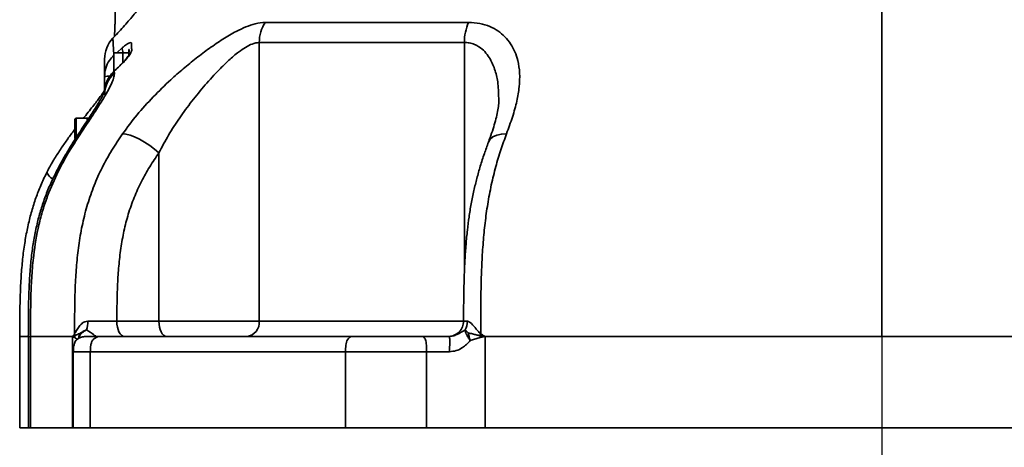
# Model space of a CAD drawing. Header units: millimetres. Extents: x -10540 to 6039, y -7467 to 6433.
# Tile 49 of 179: x -8509 to -8186, y 666 to 806. Entities that reach past the tile are written whole.
import ezdxf

# ---------------------------------------------------------------- set-up
doc = ezdxf.new("R2010")
doc.units = ezdxf.units.MM
doc.header["$LTSCALE"] = 8
doc.header["$PDSIZE"] = -1
doc.linetypes.add('CENTER', pattern=[10.16, 6.35, -1.27, 1.27, -1.27])
doc.layers.get('Defpoints').update_dxf_attribs({"true_color": 0x5e5e5e})
doc.layers.add('2细线层', color=4, linetype='Continuous', lineweight=13)
doc.layers.add('细实线层', color=7, linetype='Continuous')
doc.dimstyles.new('ISO-25', dxfattribs={"dimscale": 20, "dimtxt": 5, "dimasz": 6, "dimexe": 6, "dimexo": 0.625, "dimtad": 1, "dimtoh": 1, "dimdec": 0, "dimtxsty": 'Standard', "dimcen": 2.5, "dimclrd": 1, "dimclre": 1, "dimclrt": 4, "dimadec": 1, "dimazin": 2, "dimtfac": 1, "dimtdec": 0, "dimtmove": 0, "dimatfit": 0, "dimfxl": 1, "dimarcsym": 0})

# ---------------------------------------------------------------- blocks, each defined once
blk = doc.blocks.new('*D99')
at = {"layer": '2细线层', "color": 1, "linetype": 'ByBlock', "lineweight": -2, "transparency": 16777216}
for p, q in [((-8508.65, 660.04), (-8508.65, 237.22)), ((-7943.02, 660.04), (-7943.02, 237.22)), ((-8063.02, 357.22), (-8388.65, 357.22))]:
    blk.add_line(p, q, dxfattribs=at)
at = {"layer": '2细线层', "color": 1, "linetype": 'ByBlock', "transparency": 16777216}
for points in [[(-8388.65, 377.22), (-8388.65, 337.22), (-8508.65, 357.22)], [(-8063.02, 377.22), (-8063.02, 337.22), (-7943.02, 357.22)]]:
    blk.add_solid(points, dxfattribs=at)
at = {"layer": 'Defpoints', "color": 0, "linetype": 'ByBlock', "transparency": 16777216}
for p in [(-8508.65, 672.54), (-7943.02, 672.54), (-8508.65, 357.22)]:
    blk.add_point(p, dxfattribs=at)
at = {"layer": '2细线层', "color": 4, "linetype": 'ByBlock', "transparency": 16777216, "insert": (-8225.84, 419.72), "char_height": 100, "attachment_point": 5}
blk.add_mtext('565', dxfattribs=at)

msp = doc.modelspace()

# ---------------------------------------------------------------- linework, layer by layer
at = {"color": 7, "linetype": 'Continuous', "lineweight": 35}
for p, q in [((-8477.41, 804.89), (-8477.09, 819.55)), ((-8430.08, 798.89), (-8430.08, 707.54)), ((-8362.79, 723.92), (-8362.79, 798.89)), ((-8474.84, 795.54), (-8477.84, 795.54)), ((-8477.84, 789.36), (-8477.84, 795.54)), ((-8476.82, 795.54), (-8474.94, 797.21)), ((-8472.84, 795.54), (-8474.84, 795.54)), ((-8474.84, 792.36), (-8474.84, 795.54)), ((-8477.63, 789.5), (-8477.64, 789.57)), ((-8477.63, 789.5), (-8477.61, 788.74)), ((-8480.84, 782.79), (-8480.84, 787.58)), ((-8480.84, 781.69), (-8480.84, 782.53)), ((-8490.19, 774.04), (-8490.54, 773.69)), ((-8490.54, 770.54), (-8490.54, 773.69)), ((-8486.54, 774.04), (-8490.19, 774.04)), ((-8490.19, 774.04), (-8490.19, 770.54)), ((-8485.84, 774.04), (-8486.54, 774.04)), ((-8486.54, 774.04), (-8486.54, 773.26)), ((-8486.54, 774.04), (-8486.54, 773.26)), ((-8490.54, 767.39), (-8490.54, 770.54)), ((-8490.19, 770.54), (-8490.19, 767.57)), ((-8490.54, 767.39), (-8490.19, 767.04)), ((-8463.01, 707.54), (-8463.01, 762.7)), ((-8476.83, 707.54), (-8463.01, 707.54)), ((-8463.01, 707.54), (-8430.08, 707.54)), ((-8430.08, 707.54), (-8363.07, 707.54)), ((-8508.65, 702.54), (-8508.65, 672.54)), ((-8505.81, 702.54), (-8505.81, 672.54)), ((-8505.12, 702.54), (-8505.12, 672.54)), ((-8491.35, 702.54), (-8491.4, 702.54)), ((-8491.4, 672.54), (-8491.4, 702.54)), ((-8489.87, 701.52), (-8490.63, 702.21)), ((-8357.67, 702.21), (-8360.87, 701.18)), ((-8357.67, 702.21), (-8357.74, 702.79)), ((-8356.03, 702.54), (-8356.14, 702.54)), ((-8356.03, 702.54), (-8356.03, 672.54)), ((-8491.08, 697.54), (-8491.08, 672.54)), ((-8485.51, 697.54), (-8485.51, 672.54)), ((-8401.79, 672.54), (-8401.79, 697.54)), ((-8375.22, 697.54), (-8375.22, 672.54)), ((-8505.81, 672.54), (-8508.65, 672.54)), ((-8505.12, 672.54), (-8505.81, 672.54)), ((-8505.12, 672.54), (-8491.4, 672.54)), ((-8491.4, 672.54), (-8491.08, 672.54)), ((-8485.51, 672.54), (-8491.08, 672.54)), ((-8485.51, 672.54), (-8401.79, 672.54)), ((-8375.22, 672.54), (-8401.79, 672.54)), ((-8375.22, 672.54), (-8356.03, 672.54)), ((-8356.03, 672.54), (-8095.64, 672.54))]:
    msp.add_line(p, q, dxfattribs=at)
at = {"color": 7, "linetype": 'Continuous', "lineweight": 35, "flags": 128}
for points in [[(-8474.96, 792.16), (-8474.96, 792.16), (-8474.87, 792.16)], [(-8474.9, 768.96), (-8473.81, 768.87), (-8472.48, 768.54), (-8470.98, 767.97), (-8469.36, 767.19), (-8467.69, 766.23), (-8466.03, 765.14), (-8464.45, 763.94), (-8463.01, 762.7)], [(-8348.98, 768.96), (-8350.69, 768.87), (-8352.19, 768.54), (-8353.43, 767.97), (-8354.36, 767.19), (-8354.93, 766.23), (-8354.95, 766.19)], [(-8499.51, 748.67), (-8500.05, 748.62), (-8500.22, 748.49)], [(-8476.83, 707.54), (-8476.78, 706.56), (-8476.64, 705.62), (-8476.41, 704.76), (-8476.1, 704), (-8475.72, 703.38), (-8475.29, 702.92), (-8474.82, 702.63), (-8474.33, 702.54)], [(-8463.01, 707.54), (-8462.96, 706.56), (-8462.82, 705.62), (-8462.59, 704.76), (-8462.28, 704), (-8461.9, 703.38), (-8461.46, 702.92), (-8461, 702.63), (-8460.51, 702.54)]]:
    msp.add_lwpolyline(points, dxfattribs=at)
at = {"color": 7, "linetype": 'Continuous', "lineweight": 35}
for centre, radius, start, end in [((-8418.71, 799.01), 11.38, 145.4401, 180.5611), ((-8347.24, 799.13), 15.55, 155.9708, 180.8636), ((-8470.84, 793.39), 10, 136.7116, 180.0002), ((-8472.88, 796.66), 2.13, 165.0643, 211.7988), ((-8471.43, 781.65), 9.41, 131.0887, 179.7429), ((-8479.39, 783.39), 4.44, 86.6311, 109.0831), ((-8496.33, 757.39), 3.57, 197.1599, 243.7333), ((-8496.06, 707.45), 9.73, 343.5176, 0.3881), ((-8434.68, 707.12), 4.61, 276.333, 5.1704), ((-8368.07, 707.54), 5, 270.0126, 0.1354), ((-8367.33, 707.51), 5.5, 329.1502, 0.0643), ((-8495.2, 702.27), 4.67, 6.3931, 13.5554), ((-8368.73, 708.55), 12.41, 332.3552, 335.313)]:
    msp.add_arc(centre, radius, start, end, dxfattribs=at)
for points, knots in [([(-8460.84, 827.54), (-8460.84, 827.45), (-8460.84, 827.28), (-8460.88, 826.91), (-8460.94, 826.49), (-8461.03, 826.02), (-8461.15, 825.5), (-8461.33, 824.78), (-8461.72, 823.51), (-8462.26, 822.1), (-8462.78, 820.91), (-8463.19, 820.05), (-8463.51, 819.39), (-8463.86, 818.72), (-8464.41, 817.7), (-8465.49, 815.82), (-8467.47, 812.81), (-8470.25, 809.14), (-8473.5, 805.28), (-8476.13, 802.36), (-8477.72, 800.68), (-8478.13, 800.26)], [0, 0, 0, 0, 0.041005, 0.072287, 0.095984, 0.114349, 0.129729, 0.144197, 0.174571, 0.241217, 0.296127, 0.312908, 0.333847, 0.354427, 0.375818, 0.42946, 0.534207, 0.675646, 0.809192, 0.951281, 1, 1, 1, 1]), ([(-8225.84, 827.54), (-8225.84, 827.27), (-8225.84, 826.71), (-8225.84, 825.88), (-8225.84, 825), (-8225.84, 824.06), (-8225.84, 822.33), (-8225.84, 819.87), (-8225.84, 816.85), (-8225.84, 813.92), (-8225.84, 811.65), (-8225.84, 809.94), (-8225.84, 808.74), (-8225.84, 807.77), (-8225.84, 807), (-8225.84, 806.42), (-8225.84, 805.93), (-8225.84, 805.54), (-8225.84, 805.25), (-8225.84, 804.84), (-8225.84, 804.47), (-8225.84, 804.2), (-8225.84, 803.63), (-8225.84, 802.61), (-8225.84, 801.12), (-8225.84, 799.63), (-8225.84, 798.15), (-8225.84, 796.68), (-8225.84, 795.22), (-8225.84, 791.56), (-8225.84, 786.84), (-8225.84, 780.93), (-8225.84, 776.03), (-8225.84, 771.13), (-8225.84, 766.22), (-8225.84, 761.24), (-8225.84, 756.03), (-8225.84, 750.56), (-8225.84, 744.89), (-8225.84, 738.81), (-8225.84, 732.33), (-8225.84, 725.55), (-8225.84, 720.09), (-8225.84, 716.04), (-8225.84, 713.37), (-8225.84, 710.69), (-8225.84, 708.1), (-8225.84, 705.38), (-8225.84, 703.56), (-8225.84, 702.54)], [0, 0, 0, 0, 0.005422, 0.011541, 0.017452, 0.023999, 0.031669, 0.054789, 0.078708, 0.102006, 0.125871, 0.135973, 0.146324, 0.15712, 0.161716, 0.166908, 0.172721, 0.17494, 0.177536, 0.180519, 0.186106, 0.187639, 0.188086, 0.201733, 0.215583, 0.229782, 0.243756, 0.257587, 0.271671, 0.285562, 0.362772, 0.408849, 0.454697, 0.500272, 0.542183, 0.583535, 0.625319, 0.666526, 0.707751, 0.749511, 0.795908, 0.842954, 0.889343, 0.907966, 0.925987, 0.944207, 0.962725, 0.979078, 1, 1, 1, 1]), ([(-8477.44, 804.88), (-8477.47, 803.84), (-8477.51, 802.51), (-8477.53, 801.18), (-8477.53, 800.88)], [0, 0, 0, 0, 0.777085, 1, 1, 1, 1]), ([(-8474.9, 768.96), (-8473.37, 771.04), (-8470.3, 775.19), (-8464.95, 781.07), (-8459.79, 786.1), (-8455.03, 790.31), (-8450.8, 793.76), (-8446.43, 797.03), (-8442.01, 800.03), (-8437.96, 802.4), (-8434.44, 804.04), (-8431.15, 805.2), (-8429.18, 805.37), (-8428.08, 805.46)], [0, 0, 0, 0, 0.122511, 0.245338, 0.367613, 0.450357, 0.533298, 0.615916, 0.702378, 0.788736, 0.853317, 0.917847, 1, 1, 1, 1]), ([(-8428.08, 805.46), (-8425.81, 805.46), (-8421.29, 805.46), (-8413.93, 805.46), (-8406.18, 805.46), (-8397.99, 805.46), (-8389.43, 805.46), (-8380.48, 805.46), (-8371.18, 805.46), (-8364.69, 805.46), (-8361.44, 805.46)], [0, 0, 0, 0, 0.123972, 0.247944, 0.373013, 0.498083, 0.623001, 0.747918, 0.873959, 1, 1, 1, 1]), ([(-8361.44, 805.46), (-8360.19, 805.39), (-8357.7, 805.25), (-8354.46, 804.23), (-8351.71, 802.72), (-8349.41, 800.78), (-8347.56, 798.46), (-8346.17, 795.84), (-8345.11, 792.64), (-8344.58, 788.82), (-8344.73, 784.36), (-8345.55, 779.57), (-8346.97, 774.48), (-8348.31, 770.8), (-8348.98, 768.96)], [0, 0, 0, 0, 0.06908, 0.138207, 0.205206, 0.272259, 0.342955, 0.413942, 0.484753, 0.584051, 0.683771, 0.783241, 0.891605, 1, 1, 1, 1]), ([(-8478.11, 800.24), (-8478.11, 800.24), (-8478.13, 800.43), (-8478.08, 799.72), (-8477.98, 798.22), (-8477.88, 796.23), (-8477.84, 795.36)], [0, 0, 0, 0, 0.009811, 0.346699, 0.713177, 1, 1, 1, 1]), ([(-8474.94, 797.21), (-8474.71, 797.4), (-8474.12, 797.9), (-8473.27, 798.5), (-8472.48, 798.89), (-8472.04, 798.88), (-8471.91, 798.55), (-8472.01, 797.88), (-8472.07, 797.2), (-8471.87, 796.73), (-8471.97, 796.08), (-8472.47, 795.04), (-8473.44, 793.71), (-8474.35, 792.69), (-8474.8, 792.23), (-8474.87, 792.16)], [0, 0, 0, 0, 0.042838, 0.110766, 0.189262, 0.278693, 0.348239, 0.418028, 0.565752, 0.6472, 0.728183, 0.822922, 0.917859, 0.987411, 1, 1, 1, 1]), ([(-8430.08, 798.89), (-8430.86, 798.79), (-8432.28, 798.6), (-8434.63, 797.34), (-8437.18, 795.56), (-8440.07, 793.09), (-8443.77, 789.48), (-8447.87, 784.99), (-8452.23, 779.68), (-8456.26, 774.18), (-8459.92, 768.55), (-8461.98, 764.65), (-8463.01, 762.7)], [0, 0, 0, 0, 0.070916, 0.129761, 0.188773, 0.274215, 0.359841, 0.488653, 0.617629, 0.744919, 0.872581, 1, 1, 1, 1]), ([(-8362.79, 798.89), (-8367.81, 798.89), (-8377.86, 798.89), (-8390.43, 798.89), (-8400.96, 798.89), (-8409.63, 798.89), (-8417.33, 798.89), (-8424.16, 798.89), (-8428.11, 798.89), (-8430.08, 798.89)], [0, 0, 0, 0, 0.194115, 0.38823, 0.520501, 0.652855, 0.785126, 0.892475, 1, 1, 1, 1]), ([(-8351.56, 780.64), (-8351.6, 782.44), (-8351.66, 785.73), (-8352.77, 790.18), (-8354.27, 793.5), (-8356.08, 795.93), (-8357.74, 797.38), (-8359.49, 798.31), (-8361.09, 798.81), (-8362.25, 798.87), (-8362.79, 798.89)], [0, 0, 0, 0, 0.217869, 0.400035, 0.581831, 0.688895, 0.795725, 0.867065, 0.938315, 1, 1, 1, 1]), ([(-8480.84, 787.58), (-8480.76, 788.54), (-8480.6, 790.48), (-8479.44, 792.92), (-8478.3, 794.14), (-8477.8, 794.67)], [0, 0, 0, 0, 0.359579, 0.72288, 1, 1, 1, 1]), ([(-8472.83, 794.55), (-8472.83, 794.64), (-8472.83, 794.84), (-8472.77, 795.02), (-8472.82, 794.87), (-8473.01, 794.53), (-8473.37, 793.98), (-8473.93, 793.27), (-8474.49, 792.64), (-8474.86, 792.27), (-8474.97, 792.16)], [0, 0, 0, 0, 0.105989, 0.234576, 0.355687, 0.488014, 0.637803, 0.788742, 0.941399, 1, 1, 1, 1]), ([(-8472.91, 795.54), (-8472.9, 795.55), (-8472.82, 796.07), (-8472.84, 796.25), (-8472.84, 796.39), (-8472.84, 796.39)], [0, 0, 0, 0, 0.022018, 0.991466, 1, 1, 1, 1]), ([(-8472.84, 796.39), (-8472.84, 796.39), (-8472.84, 796.42), (-8472.84, 796.5), (-8472.82, 796.66), (-8472.8, 796.54), (-8472.81, 795.97), (-8472.83, 795.35), (-8472.84, 794.69), (-8472.84, 794.58), (-8472.84, 794.57)], [0, 0, 0, 0, 0.003166, 0.048254, 0.16119, 0.499979, 0.595089, 0.932421, 0.996835, 1, 1, 1, 1]), ([(-8472.84, 794.57), (-8472.84, 794.58), (-8472.84, 795.18), (-8472.84, 795.77), (-8472.84, 796.37), (-8472.84, 796.44), (-8472.84, 796.49)], [0, 0, 0, 0, 0.0038967, 0.4832873, 0.5962032, 1, 1, 1, 1]), ([(-8480.84, 787.58), (-8480.84, 788.69), (-8480.84, 790.9), (-8480.84, 792.75), (-8480.84, 793.57), (-8480.84, 793.36), (-8480.84, 793.34)], [0, 0, 0, 0, 0.323104, 0.646165, 0.975539, 1, 1, 1, 1]), ([(-8474.96, 792.16), (-8474.99, 792.13), (-8475.56, 791.55), (-8476.46, 790.68), (-8477.34, 789.86), (-8477.64, 789.58)], [0, 0, 0, 0, 0.0306203, 0.6661249, 1, 1, 1, 1]), ([(-8474.87, 792.16), (-8475.6, 791.44), (-8476.51, 790.54), (-8477.44, 789.67), (-8477.63, 789.5)], [0, 0, 0, 0, 0.8017611, 1, 1, 1, 1]), ([(-8477.61, 788.74), (-8477.66, 788.25), (-8477.77, 787.26), (-8478.7, 784.98), (-8480.24, 782.09), (-8482.5, 778.39), (-8485.33, 774.11), (-8488.57, 769.26), (-8492.26, 763.51), (-8496.17, 756.72), (-8498.39, 751.35), (-8499.51, 748.67)], [0, 0, 0, 0, 0.079722, 0.15955, 0.25663, 0.353839, 0.467359, 0.581474, 0.695274, 0.847621, 1, 1, 1, 1]), ([(-8477.63, 789.5), (-8478.35, 788.72), (-8479.77, 787.19), (-8480.34, 785.29), (-8480.63, 784.35)], [0, 0, 0, 0, 0.506034, 1, 1, 1, 1]), ([(-8477.64, 789.57), (-8478.04, 789.16), (-8478.86, 788.32), (-8479.77, 786.84), (-8480.37, 785.51), (-8480.54, 784.69), (-8480.59, 784.4)], [0, 0, 0, 0, 0.280561, 0.569304, 0.850347, 1, 1, 1, 1]), ([(-8480.7, 783.11), (-8480.7, 783.11), (-8480.68, 783.15), (-8480.73, 782.99), (-8480.87, 782.65), (-8481.16, 782.01), (-8481.62, 781.11), (-8482.27, 779.94), (-8483.15, 778.47), (-8484.24, 776.73), (-8485.56, 774.69), (-8487.09, 772.37), (-8488.81, 769.75), (-8490.63, 766.96), (-8492.49, 764), (-8494.39, 760.78), (-8496.36, 757.17), (-8498.28, 753.18), (-8499.58, 750.26), (-8500.14, 748.64), (-8500.2, 748.48)], [0, 0, 0, 0, 0.000019, 0.028875, 0.061614, 0.099096, 0.141719, 0.189455, 0.24067, 0.297544, 0.359078, 0.425499, 0.496866, 0.573053, 0.644118, 0.719779, 0.806771, 0.897098, 0.98935, 1, 1, 1, 1]), ([(-8480.84, 783.18), (-8480.9, 783.08), (-8481.04, 782.83), (-8481.45, 782.21), (-8482.07, 781.34), (-8482.92, 780.19), (-8484.06, 778.71), (-8485.44, 776.97), (-8486.7, 775.39), (-8487.52, 774.36), (-8487.77, 774.04)], [0, 0, 0, 0, 0.073875, 0.175218, 0.279949, 0.420468, 0.573289, 0.739886, 0.919874, 1, 1, 1, 1]), ([(-8480.63, 784.35), (-8480.64, 784.32), (-8480.87, 783.72), (-8480.85, 783.11), (-8480.84, 782.53)], [0, 0, 0, 0, 0.042069, 1, 1, 1, 1]), ([(-8351.51, 780.65), (-8351.5, 780.37), (-8351.48, 779.52), (-8351.65, 777.86), (-8352.02, 775.66), (-8352.61, 773.2), (-8353.4, 770.53), (-8354.19, 768.2), (-8354.76, 766.7), (-8354.95, 766.21)], [0, 0, 0, 0, 0.075883, 0.231076, 0.398051, 0.566319, 0.738298, 0.915083, 1, 1, 1, 1]), ([(-8490.47, 770.56), (-8490.56, 770.44), (-8491.36, 769.41), (-8492.91, 767.31), (-8495.09, 764.2), (-8497.26, 760.81), (-8498.83, 758.16), (-8499.59, 756.6), (-8499.73, 756.32)], [0, 0, 0, 0, 0.029111, 0.245309, 0.468657, 0.704083, 0.946777, 1, 1, 1, 1]), ([(-8490.66, 703.36), (-8490.66, 706.19), (-8490.66, 711.83), (-8490.46, 719.63), (-8489.99, 726.74), (-8489.25, 733.19), (-8488.09, 739.6), (-8486.47, 745.92), (-8484.34, 752.03), (-8481.68, 757.94), (-8478.52, 763.6), (-8476.11, 767.17), (-8474.9, 768.96)], [0, 0, 0, 0, 0.1213546, 0.2427743, 0.3354461, 0.4280923, 0.5224214, 0.6167222, 0.7109589, 0.8051945, 0.9025688, 1, 1, 1, 1]), ([(-8348.98, 768.96), (-8349.62, 767.23), (-8350.88, 763.76), (-8352.57, 758.18), (-8354.02, 752.22), (-8355.19, 746.03), (-8356.06, 739.73), (-8356.68, 733.37), (-8357.09, 726.88), (-8357.35, 719.68), (-8357.46, 711.84), (-8357.46, 706.19), (-8357.46, 703.36)], [0, 0, 0, 0, 0.0944711, 0.188892, 0.2860637, 0.383236, 0.4756765, 0.568143, 0.6626271, 0.757139, 0.8785081, 1, 1, 1, 1]), ([(-8354.92, 766.18), (-8355.37, 764.94), (-8356.31, 762.4), (-8357.58, 758.43), (-8358.72, 754.4), (-8359.73, 750.27), (-8360.6, 746.05), (-8361.3, 741.71), (-8361.86, 737.26), (-8362.31, 732.56), (-8362.65, 727.46), (-8362.89, 721.94), (-8363.03, 715.81), (-8363.07, 710.94), (-8363.07, 708.08), (-8363.07, 707.53)], [0, 0, 0, 0, 0.074258, 0.152642, 0.226818, 0.29776, 0.373542, 0.446488, 0.517094, 0.595038, 0.677105, 0.765236, 0.862206, 0.973241, 1, 1, 1, 1]), ([(-8463.01, 762.7), (-8464.03, 761.19), (-8466.07, 758.17), (-8468.83, 753.31), (-8471.2, 748.12), (-8473.11, 742.68), (-8474.54, 737.1), (-8475.55, 731.41), (-8476.21, 725.61), (-8476.74, 717.64), (-8476.79, 711.61), (-8476.83, 707.54)], [0, 0, 0, 0, 0.097745, 0.195436, 0.29595, 0.396465, 0.494374, 0.592318, 0.692413, 0.792538, 1, 1, 1, 1]), ([(-8499.71, 756.32), (-8499.93, 755.92), (-8500.86, 754.19), (-8502.22, 751.04), (-8503.78, 746.84), (-8505.09, 742.48), (-8506.19, 737.87), (-8507.08, 732.98), (-8507.76, 727.76), (-8508.23, 722.14), (-8508.53, 715.72), (-8508.67, 709.14), (-8508.67, 704.57), (-8508.67, 702.54)], [0, 0, 0, 0, 0.025281, 0.107726, 0.187413, 0.270086, 0.355785, 0.445497, 0.540429, 0.642195, 0.751945, 0.889396, 1, 1, 1, 1]), ([(-8500.21, 748.48), (-8500.72, 747.06), (-8501.71, 744.27), (-8502.89, 739.87), (-8503.88, 735.28), (-8504.65, 730.36), (-8505.22, 725.09), (-8505.59, 719.34), (-8505.78, 712.84), (-8505.82, 707.16), (-8505.83, 703.6), (-8505.84, 702.54)], [0, 0, 0, 0, 0.097742, 0.191549, 0.293715, 0.400087, 0.512793, 0.634718, 0.770852, 0.931444, 1, 1, 1, 1]), ([(-8499.51, 748.67), (-8500.05, 747.1), (-8501.15, 743.96), (-8502.84, 737.46), (-8504.04, 730.27), (-8504.73, 722.48), (-8505.12, 713.63), (-8505.12, 706.98), (-8505.12, 702.54)], [0, 0, 0, 0, 0.107141, 0.214293, 0.432161, 0.573748, 0.71537, 1, 1, 1, 1]), ([(-8490.66, 703.36), (-8490.58, 703.52), (-8490.26, 704.1), (-8489.66, 705.21), (-8488.68, 706.45), (-8487.56, 707.35), (-8486.67, 707.47), (-8486.33, 707.52)], [0, 0, 0, 0, 0.092106, 0.346827, 0.600619, 0.847374, 1, 1, 1, 1]), ([(-8486.33, 707.52), (-8485.35, 707.52), (-8483.32, 707.52), (-8479.91, 707.53), (-8477.86, 707.54), (-8476.83, 707.54)], [0, 0, 0, 0, 0.3189766, 0.6594879, 1, 1, 1, 1]), ([(-8362.95, 707.53), (-8362.98, 707.53), (-8363.13, 707.52), (-8362.54, 707.52), (-8361.93, 707.52), (-8361.84, 707.52)], [0, 0, 0, 0, 0.208228, 0.879985, 1, 1, 1, 1]), ([(-8361.84, 707.52), (-8361.82, 707.52), (-8361.59, 707.51), (-8361.27, 707.36), (-8360.46, 706.77), (-8359.54, 705.8), (-8358.48, 704.39), (-8357.8, 703.7), (-8357.46, 703.36)], [0, 0, 0, 0, 0.01713, 0.181856, 0.234481, 0.594836, 0.797731, 1, 1, 1, 1]), ([(-8489.3, 701.94), (-8489.28, 702.05), (-8489.17, 702.53), (-8488.69, 703.31), (-8487.76, 704.1), (-8487.07, 704.5), (-8486.73, 704.69)], [0, 0, 0, 0, 0.099211, 0.419435, 0.718844, 1, 1, 1, 1]), ([(-8488.57, 703.69), (-8488.3, 703.89), (-8487.78, 704.29), (-8487.08, 704.56), (-8486.73, 704.69)], [0, 0, 0, 0, 0.500772, 1, 1, 1, 1]), ([(-8486.73, 704.69), (-8485.9, 704.15), (-8484.75, 703.4), (-8483.78, 702.64), (-8483.61, 702.57), (-8483.54, 702.54)], [0, 0, 0, 0, 0.573809, 0.798035, 1, 1, 1, 1]), ([(-8367.9, 702.54), (-8367.46, 702.57), (-8366.52, 702.64), (-8364.6, 703.4), (-8363.45, 704.15), (-8362.61, 704.69)], [0, 0, 0, 0, 0.201965, 0.42619, 1, 1, 1, 1]), ([(-8362.61, 704.69), (-8362.48, 704.56), (-8362.21, 704.3), (-8361.77, 703.92), (-8361.56, 703.73)], [0, 0, 0, 0, 0.500825, 1, 1, 1, 1]), ([(-8360.87, 701.18), (-8361.11, 701.55), (-8361.6, 702.28), (-8362.23, 703.31), (-8362.53, 704.1), (-8362.59, 704.5), (-8362.61, 704.69)], [0, 0, 0, 0, 0.26464, 0.526055, 0.770478, 1, 1, 1, 1]), ([(-8508.5, 702.54), (-8508.54, 702.54), (-8508.67, 702.54), (-8507.76, 702.54), (-8506.39, 702.54), (-8505.84, 702.54)], [0, 0, 0, 0, 0.191908, 0.672135, 1, 1, 1, 1]), ([(-8505.12, 702.54), (-8505.34, 702.54), (-8505.74, 702.54), (-8505.77, 702.54), (-8505.79, 702.54)], [0, 0, 0, 0, 0.537635, 1, 1, 1, 1]), ([(-8505.12, 702.54), (-8502.67, 702.54), (-8498.49, 702.54), (-8493.48, 702.54), (-8491.4, 702.54)], [0, 0, 0, 0, 0.586227, 1, 1, 1, 1]), ([(-8490.63, 702.21), (-8490.8, 702.29), (-8491.01, 702.38), (-8491.25, 702.49), (-8491.31, 702.52), (-8491.33, 702.53), (-8491.34, 702.54), (-8491.34, 702.54), (-8491.34, 702.54)], [0, 0, 0, 0, 0.740412, 0.930212, 0.980038, 0.993713, 0.997763, 1, 1, 1, 1]), ([(-8491.33, 702.59), (-8491.33, 702.6), (-8491.31, 702.62), (-8491.29, 702.65), (-8491.25, 702.7), (-8491.19, 702.78), (-8491.08, 702.89), (-8490.92, 703.08), (-8490.77, 703.24), (-8490.68, 703.35), (-8490.66, 703.36)], [0, 0, 0, 0, 0.023507, 0.0598, 0.116703, 0.206646, 0.349372, 0.576158, 0.936224, 1, 1, 1, 1]), ([(-8491.33, 702.59), (-8491.33, 702.58), (-8491.33, 702.58), (-8491.33, 702.57), (-8491.33, 702.56), (-8491.33, 702.56), (-8491.33, 702.55), (-8491.33, 702.55), (-8491.32, 702.55), (-8491.32, 702.55), (-8491.29, 702.57), (-8491.24, 702.58), (-8491.12, 702.62), (-8490.89, 702.69), (-8490.69, 702.75), (-8490.56, 702.79)], [0, 0, 0, 0, 0.006727, 0.013061, 0.015753, 0.018116, 0.020371, 0.022754, 0.028547, 0.035992, 0.052567, 0.114705, 0.241218, 0.493917, 1, 1, 1, 1]), ([(-8484.64, 702.54), (-8484.86, 702.54), (-8485.37, 702.54), (-8486.16, 702.54), (-8486.96, 702.53), (-8487.69, 702.46), (-8488.25, 702.36), (-8488.73, 702.21), (-8489.09, 702.06), (-8489.43, 701.88), (-8489.83, 701.6), (-8490.24, 701.18), (-8490.75, 700.33), (-8491.07, 699.06), (-8491.07, 698.05), (-8491.08, 697.54)], [0, 0, 0, 0, 0.113368, 0.269417, 0.410495, 0.505078, 0.580546, 0.613929, 0.641577, 0.666531, 0.691058, 0.74132, 0.791898, 0.895265, 1, 1, 1, 1]), ([(-8490.56, 702.79), (-8490.38, 702.87), (-8489.99, 703.04), (-8489.36, 703.35), (-8488.85, 703.57), (-8488.57, 703.69)], [0, 0, 0, 0, 0.305599, 0.6253, 1, 1, 1, 1]), ([(-8489.35, 701.91), (-8489.32, 702.12), (-8489.23, 702.76), (-8488.84, 703.32), (-8488.57, 703.69)], [0, 0, 0, 0, 0.321382, 1, 1, 1, 1]), ([(-8484.92, 702.54), (-8485.38, 702.54), (-8486.29, 702.54), (-8485.97, 702.54), (-8484.47, 702.54), (-8482.45, 702.54), (-8481.43, 702.54)], [0, 0, 0, 0, 0.250023, 0.5, 0.749977, 1, 1, 1, 1]), ([(-8485.51, 697.54), (-8485.5, 698.25), (-8485.49, 699.32), (-8485.12, 700.64), (-8484.65, 701.48), (-8483.96, 702.07), (-8482.88, 702.52), (-8482.02, 702.53), (-8481.43, 702.54)], [0, 0, 0, 0, 0.255784, 0.381083, 0.5, 0.618917, 0.744216, 1, 1, 1, 1]), ([(-8481.43, 702.54), (-8477.63, 702.54), (-8470.01, 702.54), (-8457.42, 702.54), (-8444.03, 702.54), (-8429.8, 702.54), (-8414.86, 702.54), (-8404.31, 702.54), (-8399.03, 702.54)], [0, 0, 0, 0, 0.1667695, 0.3332276, 0.5, 0.6667695, 0.8332276, 1, 1, 1, 1]), ([(-8401.79, 697.54), (-8401.78, 698.25), (-8401.77, 699.32), (-8401.52, 700.64), (-8401.2, 701.48), (-8400.74, 702.07), (-8400.01, 702.52), (-8399.42, 702.53), (-8399.03, 702.54)], [0, 0, 0, 0, 0.255784, 0.381083, 0.5, 0.618917, 0.744216, 1, 1, 1, 1]), ([(-8399.03, 702.54), (-8397.35, 702.54), (-8393.99, 702.54), (-8388.3, 702.54), (-8382.47, 702.54), (-8378.75, 702.54), (-8376.89, 702.54)], [0, 0, 0, 0, 0.250023, 0.5, 0.749977, 1, 1, 1, 1]), ([(-8375.22, 697.54), (-8375.23, 698.25), (-8375.23, 699.32), (-8375.38, 700.64), (-8375.58, 701.48), (-8375.86, 702.07), (-8376.3, 702.52), (-8376.65, 702.53), (-8376.89, 702.54)], [0, 0, 0, 0, 0.255784, 0.381083, 0.5, 0.618917, 0.744216, 1, 1, 1, 1]), ([(-8367.73, 697.54), (-8367.69, 698.25), (-8367.63, 699.31), (-8367.59, 700.64), (-8367.6, 701.48), (-8367.64, 702.07), (-8367.74, 702.52), (-8367.84, 702.53), (-8367.9, 702.54)], [0, 0, 0, 0, 0.255818, 0.381115, 0.5, 0.618892, 0.744204, 1, 1, 1, 1]), ([(-8360.87, 701.18), (-8361.28, 700.74), (-8362.06, 699.89), (-8363.59, 698.71), (-8365.47, 697.74), (-8366.99, 697.61), (-8367.73, 697.54)], [0, 0, 0, 0, 0.226958, 0.434503, 0.725803, 1, 1, 1, 1]), ([(-8361.56, 703.73), (-8361.1, 703.6), (-8360.25, 703.37), (-8358.95, 703.05), (-8358.14, 702.87), (-8357.74, 702.79)], [0, 0, 0, 0, 0.378936, 0.697243, 1, 1, 1, 1]), ([(-8360.87, 701.18), (-8361.03, 701.64), (-8361.34, 702.56), (-8361.48, 703.34), (-8361.56, 703.73)], [0, 0, 0, 0, 0.502392, 1, 1, 1, 1]), ([(-8357.74, 702.79), (-8357.47, 702.75), (-8356.94, 702.68), (-8356.43, 702.58), (-8356.17, 702.55), (-8356.17, 702.55), (-8356.17, 702.55), (-8356.16, 702.56), (-8356.16, 702.56), (-8356.16, 702.57), (-8356.16, 702.58), (-8356.17, 702.58)], [0, 0, 0, 0, 0.505801, 0.971205, 0.977401, 0.979908, 0.982194, 0.984493, 0.987065, 0.993271, 1, 1, 1, 1]), ([(-8356.16, 702.54), (-8356.16, 702.54), (-8356.17, 702.53), (-8356.2, 702.52), (-8356.33, 702.49), (-8356.82, 702.39), (-8357.3, 702.29), (-8357.67, 702.21)], [0, 0, 0, 0, 0.002156, 0.019676, 0.069319, 0.258981, 1, 1, 1, 1]), ([(-8357.46, 703.36), (-8357.41, 703.34), (-8357.07, 703.14), (-8356.65, 702.88), (-8356.26, 702.66), (-8356.18, 702.59), (-8356.17, 702.58)], [0, 0, 0, 0, 0.109597, 0.797814, 0.9704, 1, 1, 1, 1]), ([(-8356.03, 702.54), (-8350.98, 702.54), (-8340.89, 702.54), (-8325.28, 702.54), (-8309.39, 702.54), (-8293.14, 702.54), (-8276.58, 702.54), (-8259.76, 702.54), (-8242.82, 702.54), (-8231.5, 702.54), (-8225.84, 702.54)], [0, 0, 0, 0, 0.123861, 0.247723, 0.371584, 0.495446, 0.621584, 0.747723, 0.873861, 1, 1, 1, 1]), ([(-8095.64, 702.54), (-8100.69, 702.54), (-8110.79, 702.54), (-8126.39, 702.54), (-8142.28, 702.54), (-8158.53, 702.54), (-8175.09, 702.54), (-8191.92, 702.54), (-8208.85, 702.54), (-8220.17, 702.54), (-8225.84, 702.54)], [0, 0, 0, 0, 0.123861, 0.247723, 0.371584, 0.495446, 0.621584, 0.747723, 0.873861, 1, 1, 1, 1]), ([(-8485.51, 697.54), (-8486.15, 697.54), (-8487.42, 697.54), (-8488.9, 697.54), (-8490.04, 697.54), (-8490.76, 697.54), (-8491.09, 697.54), (-8491.04, 697.54), (-8491.03, 697.54)], [0, 0, 0, 0, 0.186612, 0.373225, 0.559837, 0.74645, 0.933062, 1, 1, 1, 1])]:
    msp.add_open_spline(points, degree=3, knots=knots, dxfattribs=at)
for points in [[(-8490.63, 702.21), (-8490.62, 702.31), (-8490.61, 702.5), (-8490.58, 702.69), (-8490.56, 702.79)], [(-8376.89, 702.54), (-8375.43, 702.54), (-8372.5, 702.54), (-8369.44, 702.54), (-8367.9, 702.54)], [(-8401.79, 697.54), (-8407.14, 697.54), (-8417.86, 697.54), (-8433.05, 697.54), (-8447.51, 697.54), (-8461.11, 697.54), (-8473.9, 697.54), (-8481.64, 697.54), (-8485.51, 697.54)], [(-8375.22, 697.54), (-8376.33, 697.54), (-8378.53, 697.54), (-8381.96, 697.54), (-8385.43, 697.54), (-8388.9, 697.54), (-8392.31, 697.54), (-8395.63, 697.54), (-8398.83, 697.54), (-8400.8, 697.54), (-8401.79, 697.54)], [(-8367.73, 697.54), (-8369.01, 697.54), (-8371.56, 697.54), (-8374, 697.54), (-8375.22, 697.54)]]:
    msp.add_open_spline(points, degree=3, dxfattribs=at)
at = {"layer": '细实线层', "color": 4, "linetype": 'CENTER'}
msp.add_line((-8225.84, 2662.54), (-8225.84, 594.95), dxfattribs=at)

# ---------------------------------------------------------------- dimensions: what is measured, and where the dimension line sits
at = {"layer": '2细线层', "color": 4, "linetype": 'ByBlock'}
dim = msp.add_linear_dim(base=(-8508.65, 357.22), p1=(-7943.02, 672.54), p2=(-8508.65, 672.54), text='565', dimstyle='ISO-25', dxfattribs=at)
dim.commit()
dim.dimension.update_dxf_attribs({"geometry": '*D99', "text_midpoint": (-8225.84, 357.22), "dimtype": 160})

doc.saveas('drawing.dxf')
